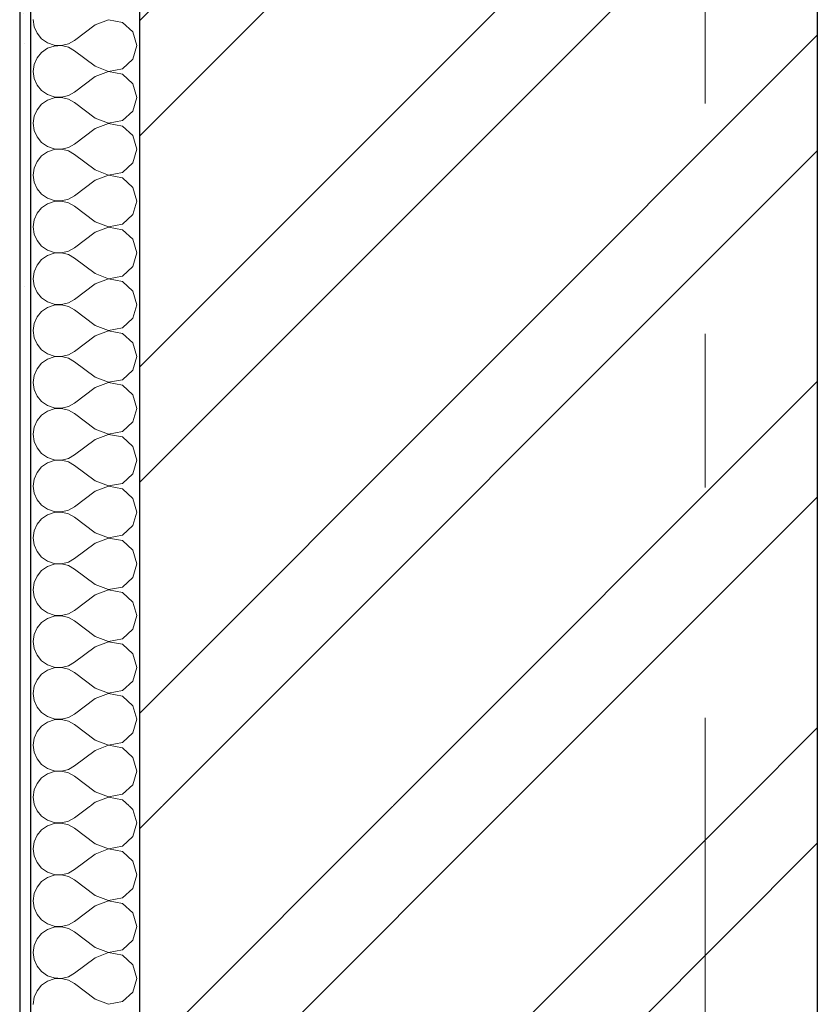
# Model space of a CAD drawing. Header units: millimetres. Extents: x -15683 to 202647, y -7448 to 20513.
# Tile 47 of 114: x 77841 to 78574, y 14769 to 15674. Entities that reach past the tile are written whole.
import ezdxf
from ezdxf.enums import TextEntityAlignment as Align

# ---------------------------------------------------------------- set-up
doc = ezdxf.new("R2010")
doc.units = ezdxf.units.MM
doc.header["$MEASUREMENT"] = 0
doc.set_wipeout_variables(frame=1)
doc.linetypes.add('Wipeout_Contour', pattern=[1000, 0, -1000])
doc.linetypes.add('Штрих-Штриховая', pattern=[1093.611073, 529.166651, -211.666656, 141.111112, -211.666656])
for name, color, linetype in [('Конструктив - Стены Несущие', 7, 'Continuous'), ('Новый_Конструктив - Стены Несущие', 7, 'Continuous'), ('Элемент Модели - Оси', 7, 'Continuous')]:
    doc.layers.add(name, color=color, linetype=linetype)
for name, color, linetype, lineweight in [('Конструктив - Стены Несущие_Ном._пера__101', 253, 'Continuous', 5), ('Конструктив - Стены Несущие_Ном._пера__21', 7, 'Continuous', 30), ('Новый_Конструктив - Стены Несущие_Ном._пера__101', 253, 'Continuous', 5), ('Новый_Конструктив - Стены Несущие_Ном._пера__21', 7, 'Continuous', 30), ('Элемент Модели - Оси_Ном._пера__1', 7, 'Continuous', 15), ('Элемент Модели - Оси_Ном._пера__2', 8, 'Continuous', 15)]:
    doc.layers.add(name, color=color, linetype=linetype, lineweight=lineweight)
doc.styles.add('СГЕНЕРИР_СТИЛЬ_1', font='arial.ttf')
pattern_1 = [(45, (63923.8, 4721.65), (-159.099, 159.099), []), (45, (63870.77, 4774.69), (-159.099, 159.099), [])]
pattern_2 = [(45, (63923.8, 5071.65), (-111.3693, 111.3693), [0, -105, 0, -157.5]), (110, (64273.8, 5071.65), (148.0016, 53.8682), [0, -77, 0, -133])]

# ---------------------------------------------------------------- blocks, each defined once
blk = doc.blocks.new('*X129', base_point=(63923.8, 4721.65))
at = {"layer": 'Конструктив - Стены Несущие_Ном._пера__101', "color": 253, "linetype": 'Continuous', "lineweight": 5}
for p, q in [((77854.97, 14951.65), (77856.92, 14947.23)), ((77856.92, 14947.23), (77861.11, 14942.17)), ((77906.06, 14951.65), (77891.46, 14940.7)), ((77945.05, 14948.46), (77941.55, 14951.65)), ((77948.6, 14935.94), (77945.05, 14948.46)), ((77861.11, 14942.17), (77866.53, 14938.45)), ((77866.53, 14938.45), (77872.75, 14936.35)), ((77872.75, 14936.35), (77879.31, 14936.04)), ((77879.31, 14936.04), (77885.71, 14937.52)), ((77885.71, 14937.52), (77891.46, 14940.7)), ((77861.11, 14929.71), (77856.92, 14924.65)), ((77866.53, 14933.43), (77861.11, 14929.71)), ((77872.75, 14935.53), (77866.53, 14933.43)), ((77879.31, 14935.84), (77872.75, 14935.53)), ((77885.71, 14934.36), (77879.31, 14935.84)), ((77891.46, 14931.18), (77885.71, 14934.36)), ((77910.51, 14916.89), (77891.46, 14931.18)), ((77945.05, 14923.42), (77948.6, 14935.94)), ((77854.27, 14918.64), (77853.37, 14912.13)), ((77856.92, 14924.65), (77854.27, 14918.64)), ((77935.44, 14914.64), (77945.05, 14923.42)), ((77853.37, 14912.13), (77854.27, 14905.62)), ((77910.51, 14916.89), (77922.66, 14912.23)), ((77922.66, 14912.03), (77910.51, 14907.37)), ((77922.66, 14912.23), (77935.44, 14914.64)), ((77935.44, 14909.62), (77922.66, 14912.03)), ((77945.05, 14900.84), (77935.44, 14909.62)), ((77854.27, 14905.62), (77856.92, 14899.61)), ((77910.51, 14907.37), (77891.46, 14893.08)), ((77948.6, 14888.32), (77945.05, 14900.84)), ((77856.92, 14899.61), (77861.11, 14894.56)), ((77861.11, 14894.56), (77866.53, 14890.83)), ((77866.53, 14890.83), (77872.75, 14888.74)), ((77885.71, 14889.9), (77891.46, 14893.08)), ((77861.11, 14882.09), (77856.92, 14877.03)), ((77866.53, 14885.81), (77861.11, 14882.09)), ((77872.75, 14887.91), (77866.53, 14885.81)), ((77872.75, 14888.74), (77879.31, 14888.42)), ((77879.31, 14888.23), (77872.75, 14887.91)), ((77879.31, 14888.42), (77885.71, 14889.9)), ((77885.71, 14886.74), (77879.31, 14888.23)), ((77891.46, 14883.56), (77885.71, 14886.74)), ((77910.51, 14869.27), (77891.46, 14883.56)), ((77945.05, 14875.8), (77948.6, 14888.32)), ((77856.92, 14877.03), (77854.27, 14871.02)), ((77935.44, 14867.03), (77945.05, 14875.8)), ((77854.27, 14871.02), (77853.37, 14864.51)), ((77853.37, 14864.51), (77854.27, 14858.01)), ((77910.51, 14869.27), (77922.66, 14864.61)), ((77922.66, 14864.42), (77910.51, 14859.75)), ((77922.66, 14864.61), (77935.44, 14867.03)), ((77935.44, 14862), (77922.66, 14864.42)), ((77854.27, 14858.01), (77856.92, 14851.99)), ((77910.51, 14859.75), (77891.46, 14845.46)), ((77945.05, 14853.22), (77935.44, 14862)), ((77856.92, 14851.99), (77861.11, 14846.94)), ((77861.11, 14846.94), (77866.53, 14843.22)), ((77948.6, 14840.7), (77945.05, 14853.22)), ((77866.53, 14838.19), (77861.11, 14834.47)), ((77866.53, 14843.22), (77872.75, 14841.12)), ((77872.75, 14840.29), (77866.53, 14838.19)), ((77872.75, 14841.12), (77879.31, 14840.8)), ((77879.31, 14840.61), (77872.75, 14840.29)), ((77879.31, 14840.8), (77885.71, 14842.29)), ((77885.71, 14839.12), (77879.31, 14840.61)), ((77885.71, 14842.29), (77891.46, 14845.46)), ((77891.46, 14835.94), (77885.71, 14839.12)), ((77945.05, 14828.18), (77948.6, 14840.7)), ((77856.92, 14829.41), (77854.27, 14823.4)), ((77861.11, 14834.47), (77856.92, 14829.41)), ((77910.51, 14821.65), (77891.46, 14835.94)), ((77935.44, 14819.41), (77945.05, 14828.18)), ((77854.27, 14823.4), (77853.37, 14816.89)), ((77910.51, 14821.65), (77922.66, 14816.99)), ((77922.66, 14816.99), (77935.44, 14819.41)), ((77853.37, 14816.89), (77854.27, 14810.39)), ((77854.27, 14810.39), (77856.92, 14804.38)), ((77910.51, 14812.13), (77891.46, 14797.85)), ((77922.66, 14816.8), (77910.51, 14812.13)), ((77935.44, 14814.38), (77922.66, 14816.8)), ((77945.05, 14805.6), (77935.44, 14814.38)), ((77856.92, 14804.38), (77861.11, 14799.32)), ((77948.6, 14793.08), (77945.05, 14805.6)), ((77861.11, 14799.32), (77866.53, 14795.6)), ((77866.53, 14795.6), (77872.75, 14793.5)), ((77872.75, 14792.67), (77866.53, 14790.57)), ((77872.75, 14793.5), (77879.31, 14793.18)), ((77879.31, 14792.99), (77872.75, 14792.67)), ((77879.31, 14793.18), (77885.71, 14794.67)), ((77885.71, 14791.5), (77879.31, 14792.99)), ((77885.71, 14794.67), (77891.46, 14797.85)), ((77891.46, 14788.32), (77885.71, 14791.5)), ((77945.05, 14780.57), (77948.6, 14793.08)), ((77861.11, 14786.85), (77856.92, 14781.79)), ((77866.53, 14790.57), (77861.11, 14786.85)), ((77910.51, 14774.04), (77891.46, 14788.32)), ((77854.27, 14775.78), (77853.37, 14769.27)), ((77856.92, 14781.79), (77854.27, 14775.78)), ((77910.51, 14774.04), (77922.66, 14769.37)), ((77935.44, 14771.79), (77945.05, 14780.57)), ((77922.66, 14769.37), (77935.44, 14771.79))]:
    blk.add_line(p, q, dxfattribs=at)
blk = doc.blocks.new('Элемент Разреза_108_2', base_point=(63923.8, 4721.65))
at = {"color": 254, "linetype": 'Wipeout_Contour', "lineweight": 0, "ltscale": 316152.285497}
blk.add_wipeout([(77840.99, 14951.65), (77840.99, 12271.65), (77850.99, 12271.65), (77850.99, 14951.65)], dxfattribs=at).dxf.layer = 'Конструктив - Стены Несущие'
at = {"color": 254, "linetype": 'Wipeout_Contour', "lineweight": 0, "ltscale": 317793.71133}
blk.add_wipeout([(78574.16, 14951.65), (77950.99, 14951.65), (77950.99, 12271.65), (78574.16, 12271.65)], dxfattribs=at).dxf.layer = 'Конструктив - Стены Несущие'
at = {"layer": 'Конструктив - Стены Несущие_Ном._пера__101', "linetype": 'Continuous', "lineweight": 5}
h = blk.add_hatch(dxfattribs=at)
h.set_pattern_fill('ШТУКАТУРКА__ГИПС_01_0002', color=253, style=0, pattern_type=2)
h.set_pattern_definition(pattern_2)
h.paths.add_polyline_path([(77840.99, 14951.65), (77840.99, 12271.65), (77850.99, 12271.65), (77850.99, 14951.65)])
h = blk.add_hatch(dxfattribs=at)
h.set_pattern_fill('КИРПИЧ_01_0002', color=253, style=0, pattern_type=2)
h.set_pattern_definition(pattern_1)
h.paths.add_polyline_path([(78574.16, 14951.65), (77950.99, 14951.65), (77950.99, 12271.65), (78574.16, 12271.65)])
at = {"layer": 'Конструктив - Стены Несущие_Ном._пера__21', "color": 7, "linetype": 'Continuous', "lineweight": 30}
for p, q in [((77840.99, 14951.65), (77840.99, 12271.65)), ((78574.16, 14951.65), (78574.16, 12271.65))]:
    blk.add_line(p, q, dxfattribs=at)
at = {"color": 254, "linetype": 'Wipeout_Contour', "lineweight": 0, "ltscale": 316368.973203}
blk.add_wipeout([(77850.99, 12271.65), (77950.99, 12271.65), (77950.99, 14951.65), (77850.99, 14951.65)], dxfattribs=at).dxf.layer = 'Конструктив - Стены Несущие'
at = {"layer": 'Конструктив - Стены Несущие_Ном._пера__21', "color": 7, "linetype": 'Continuous', "lineweight": 30}
for p, q in [((77850.99, 14951.65), (77850.99, 12271.65)), ((77950.99, 14951.65), (77950.99, 12271.65))]:
    blk.add_line(p, q, dxfattribs=at)
at = {"layer": 'Конструктив - Стены Несущие', "lineweight": 0}
blk.add_blockref('*X129', (63923.8, 4721.65), dxfattribs=at)
blk = doc.blocks.new('*X159', base_point=(63923.8, 4721.65))
at = {"layer": 'Новый_Конструктив - Стены Несущие_Ном._пера__101', "color": 253, "linetype": 'Continuous', "lineweight": 5}
for p, q in [((77853.37, 15674.04), (77854.27, 15667.53)), ((77910.51, 15669.27), (77891.46, 15654.99)), ((77922.66, 15673.94), (77910.51, 15669.27)), ((77935.44, 15671.52), (77922.66, 15673.94)), ((77945.05, 15662.74), (77935.44, 15671.52)), ((77854.27, 15667.53), (77856.92, 15661.52)), ((77856.92, 15661.52), (77861.11, 15656.46)), ((77948.6, 15650.23), (77945.05, 15662.74)), ((77861.11, 15656.46), (77866.53, 15652.74)), ((77866.53, 15652.74), (77872.75, 15650.64)), ((77879.31, 15650.32), (77885.71, 15651.81)), ((77885.71, 15651.81), (77891.46, 15654.99)), ((77861.11, 15643.99), (77856.92, 15638.93)), ((77866.53, 15647.71), (77861.11, 15643.99)), ((77872.75, 15649.81), (77866.53, 15647.71)), ((77872.75, 15650.64), (77879.31, 15650.32)), ((77879.31, 15650.13), (77872.75, 15649.81)), ((77885.71, 15648.64), (77879.31, 15650.13)), ((77891.46, 15645.46), (77885.71, 15648.64)), ((77910.51, 15631.18), (77891.46, 15645.46)), ((77945.05, 15637.71), (77948.6, 15650.23)), ((77854.27, 15632.92), (77853.37, 15626.42)), ((77856.92, 15638.93), (77854.27, 15632.92)), ((77935.44, 15628.93), (77945.05, 15637.71)), ((77853.37, 15626.42), (77854.27, 15619.91)), ((77910.51, 15631.18), (77922.66, 15626.51)), ((77922.66, 15626.32), (77910.51, 15621.65)), ((77922.66, 15626.51), (77935.44, 15628.93)), ((77935.44, 15623.9), (77922.66, 15626.32)), ((77945.05, 15615.12), (77935.44, 15623.9)), ((77854.27, 15619.91), (77856.92, 15613.9)), ((77910.51, 15621.65), (77891.46, 15607.37)), ((77948.6, 15602.61), (77945.05, 15615.12)), ((77856.92, 15613.9), (77861.11, 15608.84)), ((77861.11, 15608.84), (77866.53, 15605.12)), ((77885.71, 15604.19), (77891.46, 15607.37)), ((77866.53, 15600.09), (77861.11, 15596.37)), ((77866.53, 15605.12), (77872.75, 15603.02)), ((77872.75, 15602.19), (77866.53, 15600.09)), ((77872.75, 15603.02), (77879.31, 15602.7)), ((77879.31, 15602.51), (77872.75, 15602.19)), ((77879.31, 15602.7), (77885.71, 15604.19)), ((77885.71, 15601.02), (77879.31, 15602.51)), ((77891.46, 15597.85), (77885.71, 15601.02)), ((77910.51, 15583.56), (77891.46, 15597.85)), ((77945.05, 15590.09), (77948.6, 15602.61)), ((77856.92, 15591.31), (77854.27, 15585.3)), ((77861.11, 15596.37), (77856.92, 15591.31)), ((77935.44, 15581.31), (77945.05, 15590.09)), ((77854.27, 15585.3), (77853.37, 15578.8)), ((77853.37, 15578.8), (77854.27, 15572.29)), ((77910.51, 15583.56), (77922.66, 15578.89)), ((77922.66, 15578.7), (77910.51, 15574.04)), ((77922.66, 15578.89), (77935.44, 15581.31)), ((77935.44, 15576.28), (77922.66, 15578.7)), ((77854.27, 15572.29), (77856.92, 15566.28)), ((77910.51, 15574.04), (77891.46, 15559.75)), ((77945.05, 15567.51), (77935.44, 15576.28)), ((77856.92, 15566.28), (77861.11, 15561.22)), ((77861.11, 15561.22), (77866.53, 15557.5)), ((77948.6, 15554.99), (77945.05, 15567.51)), ((77866.53, 15552.47), (77861.11, 15548.75)), ((77866.53, 15557.5), (77872.75, 15555.4)), ((77872.75, 15554.57), (77866.53, 15552.47)), ((77872.75, 15555.4), (77879.31, 15555.08)), ((77879.31, 15554.89), (77872.75, 15554.57)), ((77879.31, 15555.08), (77885.71, 15556.57)), ((77885.71, 15553.4), (77879.31, 15554.89)), ((77885.71, 15556.57), (77891.46, 15559.75)), ((77891.46, 15550.23), (77885.71, 15553.4)), ((77945.05, 15542.47), (77948.6, 15554.99)), ((77856.92, 15543.7), (77854.27, 15537.68)), ((77861.11, 15548.75), (77856.92, 15543.7)), ((77910.51, 15535.94), (77891.46, 15550.23)), ((77935.44, 15533.69), (77945.05, 15542.47)), ((77854.27, 15537.68), (77853.37, 15531.18)), ((77910.51, 15535.94), (77922.66, 15531.27)), ((77922.66, 15531.27), (77935.44, 15533.69)), ((77853.37, 15531.18), (77854.27, 15524.67)), ((77854.27, 15524.67), (77856.92, 15518.66)), ((77910.51, 15526.42), (77891.46, 15512.13)), ((77922.66, 15531.08), (77910.51, 15526.42)), ((77935.44, 15528.66), (77922.66, 15531.08)), ((77945.05, 15519.89), (77935.44, 15528.66)), ((77856.92, 15518.66), (77861.11, 15513.6)), ((77948.6, 15507.37), (77945.05, 15519.89)), ((77861.11, 15513.6), (77866.53, 15509.88)), ((77866.53, 15509.88), (77872.75, 15507.78)), ((77872.75, 15506.95), (77866.53, 15504.86)), ((77872.75, 15507.78), (77879.31, 15507.47)), ((77879.31, 15507.27), (77872.75, 15506.95)), ((77879.31, 15507.47), (77885.71, 15508.95)), ((77885.71, 15505.79), (77879.31, 15507.27)), ((77885.71, 15508.95), (77891.46, 15512.13)), ((77945.05, 15494.85), (77948.6, 15507.37)), ((77861.11, 15501.14), (77856.92, 15496.08)), ((77866.53, 15504.86), (77861.11, 15501.14)), ((77891.46, 15502.61), (77885.71, 15505.79)), ((77910.51, 15488.32), (77891.46, 15502.61)), ((77854.27, 15490.07), (77853.37, 15483.56)), ((77856.92, 15496.08), (77854.27, 15490.07)), ((77910.51, 15488.32), (77922.66, 15483.66)), ((77935.44, 15486.07), (77945.05, 15494.85)), ((77853.37, 15483.56), (77854.27, 15477.05)), ((77922.66, 15483.46), (77910.51, 15478.8)), ((77922.66, 15483.66), (77935.44, 15486.07)), ((77935.44, 15481.05), (77922.66, 15483.46)), ((77945.05, 15472.27), (77935.44, 15481.05)), ((77854.27, 15477.05), (77856.92, 15471.04)), ((77856.92, 15471.04), (77861.11, 15465.98)), ((77910.51, 15478.8), (77891.46, 15464.51)), ((77948.6, 15459.75), (77945.05, 15472.27)), ((77861.11, 15465.98), (77866.53, 15462.26)), ((77866.53, 15462.26), (77872.75, 15460.16)), ((77879.31, 15459.85), (77885.71, 15461.33)), ((77885.71, 15461.33), (77891.46, 15464.51)), ((77861.11, 15453.52), (77856.92, 15448.46)), ((77866.53, 15457.24), (77861.11, 15453.52)), ((77872.75, 15459.34), (77866.53, 15457.24)), ((77872.75, 15460.16), (77879.31, 15459.85)), ((77879.31, 15459.65), (77872.75, 15459.34)), ((77885.71, 15458.17), (77879.31, 15459.65)), ((77891.46, 15454.99), (77885.71, 15458.17)), ((77910.51, 15440.7), (77891.46, 15454.99)), ((77945.05, 15447.23), (77948.6, 15459.75)), ((77856.92, 15448.46), (77854.27, 15442.45)), ((77935.44, 15438.45), (77945.05, 15447.23)), ((77854.27, 15442.45), (77853.37, 15435.94)), ((77853.37, 15435.94), (77854.27, 15429.43)), ((77910.51, 15440.7), (77922.66, 15436.04)), ((77922.66, 15435.84), (77910.51, 15431.18)), ((77922.66, 15436.04), (77935.44, 15438.45)), ((77935.44, 15433.43), (77922.66, 15435.84)), ((77854.27, 15429.43), (77856.92, 15423.42)), ((77910.51, 15431.18), (77891.46, 15416.89)), ((77945.05, 15424.65), (77935.44, 15433.43)), ((77948.6, 15412.13), (77945.05, 15424.65)), ((77856.92, 15423.42), (77861.11, 15418.36)), ((77861.11, 15418.36), (77866.53, 15414.64)), ((77885.71, 15413.71), (77891.46, 15416.89)), ((77866.53, 15409.62), (77861.11, 15405.9)), ((77866.53, 15414.64), (77872.75, 15412.55)), ((77872.75, 15411.72), (77866.53, 15409.62)), ((77872.75, 15412.55), (77879.31, 15412.23)), ((77879.31, 15412.03), (77872.75, 15411.72)), ((77879.31, 15412.23), (77885.71, 15413.71)), ((77885.71, 15410.55), (77879.31, 15412.03)), ((77891.46, 15407.37), (77885.71, 15410.55)), ((77910.51, 15393.08), (77891.46, 15407.37)), ((77945.05, 15399.61), (77948.6, 15412.13)), ((77856.92, 15400.84), (77854.27, 15394.83)), ((77861.11, 15405.9), (77856.92, 15400.84)), ((77935.44, 15390.83), (77945.05, 15399.61)), ((77854.27, 15394.83), (77853.37, 15388.32)), ((77910.51, 15393.08), (77922.66, 15388.42)), ((77922.66, 15388.42), (77935.44, 15390.83)), ((77853.37, 15388.32), (77854.27, 15381.81)), ((77854.27, 15381.81), (77856.92, 15375.8)), ((77910.51, 15383.56), (77891.46, 15369.27)), ((77922.66, 15388.23), (77910.51, 15383.56)), ((77935.44, 15385.81), (77922.66, 15388.23)), ((77945.05, 15377.03), (77935.44, 15385.81)), ((77856.92, 15375.8), (77861.11, 15370.75)), ((77861.11, 15370.75), (77866.53, 15367.03)), ((77948.6, 15364.51), (77945.05, 15377.03)), ((77866.53, 15362), (77861.11, 15358.28)), ((77866.53, 15367.03), (77872.75, 15364.93)), ((77872.75, 15364.1), (77866.53, 15362)), ((77872.75, 15364.93), (77879.31, 15364.61)), ((77879.31, 15364.42), (77872.75, 15364.1)), ((77879.31, 15364.61), (77885.71, 15366.09)), ((77885.71, 15362.93), (77879.31, 15364.42)), ((77885.71, 15366.09), (77891.46, 15369.27)), ((77891.46, 15359.75), (77885.71, 15362.93)), ((77945.05, 15351.99), (77948.6, 15364.51)), ((77856.92, 15353.22), (77854.27, 15347.21)), ((77861.11, 15358.28), (77856.92, 15353.22)), ((77910.51, 15345.46), (77891.46, 15359.75)), ((77854.27, 15347.21), (77853.37, 15340.7)), ((77910.51, 15345.46), (77922.66, 15340.8)), ((77922.66, 15340.8), (77935.44, 15343.22)), ((77935.44, 15343.22), (77945.05, 15351.99)), ((77853.37, 15340.7), (77854.27, 15334.2)), ((77854.27, 15334.2), (77856.92, 15328.18)), ((77910.51, 15335.94), (77891.46, 15321.65)), ((77922.66, 15340.61), (77910.51, 15335.94)), ((77935.44, 15338.19), (77922.66, 15340.61)), ((77945.05, 15329.41), (77935.44, 15338.19)), ((77856.92, 15328.18), (77861.11, 15323.13)), ((77948.6, 15316.89), (77945.05, 15329.41)), ((77861.11, 15323.13), (77866.53, 15319.41)), ((77866.53, 15319.41), (77872.75, 15317.31)), ((77872.75, 15316.48), (77866.53, 15314.38)), ((77872.75, 15317.31), (77879.31, 15316.99)), ((77879.31, 15316.8), (77872.75, 15316.48)), ((77879.31, 15316.99), (77885.71, 15318.48)), ((77885.71, 15315.31), (77879.31, 15316.8)), ((77885.71, 15318.48), (77891.46, 15321.65)), ((77945.05, 15304.38), (77948.6, 15316.89)), ((77861.11, 15310.66), (77856.92, 15305.6)), ((77866.53, 15314.38), (77861.11, 15310.66)), ((77891.46, 15312.13), (77885.71, 15315.31)), ((77910.51, 15297.85), (77891.46, 15312.13)), ((77854.27, 15299.59), (77853.37, 15293.08)), ((77856.92, 15305.6), (77854.27, 15299.59)), ((77935.44, 15295.6), (77945.05, 15304.38)), ((77853.37, 15293.08), (77854.27, 15286.58)), ((77910.51, 15297.85), (77922.66, 15293.18)), ((77922.66, 15292.99), (77910.51, 15288.32)), ((77922.66, 15293.18), (77935.44, 15295.6)), ((77935.44, 15290.57), (77922.66, 15292.99)), ((77945.05, 15281.79), (77935.44, 15290.57)), ((77854.27, 15286.58), (77856.92, 15280.57)), ((77856.92, 15280.57), (77861.11, 15275.51)), ((77910.51, 15288.32), (77891.46, 15274.04)), ((77948.6, 15269.27), (77945.05, 15281.79)), ((77861.11, 15275.51), (77866.53, 15271.79)), ((77866.53, 15271.79), (77872.75, 15269.69)), ((77879.31, 15269.37), (77885.71, 15270.86)), ((77885.71, 15270.86), (77891.46, 15274.04)), ((77861.11, 15263.04), (77856.92, 15257.98)), ((77866.53, 15266.76), (77861.11, 15263.04)), ((77872.75, 15268.86), (77866.53, 15266.76)), ((77872.75, 15269.69), (77879.31, 15269.37)), ((77879.31, 15269.18), (77872.75, 15268.86)), ((77885.71, 15267.69), (77879.31, 15269.18)), ((77891.46, 15264.51), (77885.71, 15267.69)), ((77910.51, 15250.23), (77891.46, 15264.51)), ((77945.05, 15256.76), (77948.6, 15269.27)), ((77856.92, 15257.98), (77854.27, 15251.97)), ((77935.44, 15247.98), (77945.05, 15256.76)), ((77854.27, 15251.97), (77853.37, 15245.46)), ((77853.37, 15245.46), (77854.27, 15238.96)), ((77910.51, 15250.23), (77922.66, 15245.56)), ((77922.66, 15245.37), (77910.51, 15240.7)), ((77922.66, 15245.56), (77935.44, 15247.98)), ((77935.44, 15242.95), (77922.66, 15245.37)), ((77854.27, 15238.96), (77856.92, 15232.95)), ((77910.51, 15240.7), (77891.46, 15226.42)), ((77945.05, 15234.17), (77935.44, 15242.95)), ((77856.92, 15232.95), (77861.11, 15227.89)), ((77861.11, 15227.89), (77866.53, 15224.17)), ((77885.71, 15223.24), (77891.46, 15226.42)), ((77948.6, 15221.65), (77945.05, 15234.17)), ((77866.53, 15219.14), (77861.11, 15215.42)), ((77866.53, 15224.17), (77872.75, 15222.07)), ((77872.75, 15221.24), (77866.53, 15219.14)), ((77872.75, 15222.07), (77879.31, 15221.75)), ((77879.31, 15221.56), (77872.75, 15221.24)), ((77879.31, 15221.75), (77885.71, 15223.24)), ((77885.71, 15220.07), (77879.31, 15221.56)), ((77891.46, 15216.89), (77885.71, 15220.07)), ((77910.51, 15202.61), (77891.46, 15216.89)), ((77945.05, 15209.14), (77948.6, 15221.65)), ((77856.92, 15210.36), (77854.27, 15204.35)), ((77861.11, 15215.42), (77856.92, 15210.36)), ((77935.44, 15200.36), (77945.05, 15209.14)), ((77854.27, 15204.35), (77853.37, 15197.85)), ((77910.51, 15202.61), (77922.66, 15197.94)), ((77922.66, 15197.94), (77935.44, 15200.36)), ((77853.37, 15197.85), (77854.27, 15191.34)), ((77854.27, 15191.34), (77856.92, 15185.33)), ((77910.51, 15193.08), (77891.46, 15178.8)), ((77922.66, 15197.75), (77910.51, 15193.08)), ((77935.44, 15195.33), (77922.66, 15197.75)), ((77945.05, 15186.55), (77935.44, 15195.33)), ((77856.92, 15185.33), (77861.11, 15180.27)), ((77948.6, 15174.04), (77945.05, 15186.55)), ((77861.11, 15180.27), (77866.53, 15176.55)), ((77866.53, 15171.52), (77861.11, 15167.8)), ((77866.53, 15176.55), (77872.75, 15174.45)), ((77872.75, 15173.62), (77866.53, 15171.52)), ((77872.75, 15174.45), (77879.31, 15174.13)), ((77879.31, 15173.94), (77872.75, 15173.62)), ((77879.31, 15174.13), (77885.71, 15175.62)), ((77885.71, 15172.45), (77879.31, 15173.94)), ((77885.71, 15175.62), (77891.46, 15178.8)), ((77891.46, 15169.27), (77885.71, 15172.45)), ((77945.05, 15161.52), (77948.6, 15174.04)), ((77856.92, 15162.74), (77854.27, 15156.73)), ((77861.11, 15167.8), (77856.92, 15162.74)), ((77910.51, 15154.99), (77891.46, 15169.27)), ((77854.27, 15156.73), (77853.37, 15150.23)), ((77910.51, 15154.99), (77922.66, 15150.32)), ((77935.44, 15152.74), (77945.05, 15161.52)), ((77853.37, 15150.23), (77854.27, 15143.72)), ((77910.51, 15145.46), (77891.46, 15131.18)), ((77922.66, 15150.13), (77910.51, 15145.46)), ((77922.66, 15150.32), (77935.44, 15152.74)), ((77935.44, 15147.71), (77922.66, 15150.13)), ((77945.05, 15138.93), (77935.44, 15147.71)), ((77854.27, 15143.72), (77856.92, 15137.71)), ((77856.92, 15137.71), (77861.11, 15132.65)), ((77948.6, 15126.42), (77945.05, 15138.93)), ((77861.11, 15132.65), (77866.53, 15128.93)), ((77866.53, 15128.93), (77872.75, 15126.83)), ((77872.75, 15126.83), (77879.31, 15126.51)), ((77879.31, 15126.32), (77872.75, 15126)), ((77879.31, 15126.51), (77885.71, 15128)), ((77885.71, 15124.83), (77879.31, 15126.32)), ((77885.71, 15128), (77891.46, 15131.18)), ((77945.05, 15113.9), (77948.6, 15126.42)), ((77861.11, 15120.18), (77856.92, 15115.12)), ((77866.53, 15123.9), (77861.11, 15120.18)), ((77872.75, 15126), (77866.53, 15123.9)), ((77891.46, 15121.65), (77885.71, 15124.83)), ((77910.51, 15107.37), (77891.46, 15121.65)), ((77854.27, 15109.11), (77853.37, 15102.61)), ((77856.92, 15115.12), (77854.27, 15109.11)), ((77935.44, 15105.12), (77945.05, 15113.9)), ((77853.37, 15102.61), (77854.27, 15096.1)), ((77910.51, 15107.37), (77922.66, 15102.7)), ((77922.66, 15102.51), (77910.51, 15097.85)), ((77922.66, 15102.7), (77935.44, 15105.12)), ((77935.44, 15100.09), (77922.66, 15102.51)), ((77945.05, 15091.31), (77935.44, 15100.09)), ((77854.27, 15096.1), (77856.92, 15090.09)), ((77856.92, 15090.09), (77861.11, 15085.03)), ((77910.51, 15097.85), (77891.46, 15083.56)), ((77948.6, 15078.8), (77945.05, 15091.31)), ((77861.11, 15085.03), (77866.53, 15081.31)), ((77866.53, 15081.31), (77872.75, 15079.21)), ((77885.71, 15080.38), (77891.46, 15083.56)), ((77861.11, 15072.56), (77856.92, 15067.51)), ((77866.53, 15076.28), (77861.11, 15072.56)), ((77872.75, 15078.38), (77866.53, 15076.28)), ((77872.75, 15079.21), (77879.31, 15078.89)), ((77879.31, 15078.7), (77872.75, 15078.38)), ((77879.31, 15078.89), (77885.71, 15080.38)), ((77885.71, 15077.21), (77879.31, 15078.7)), ((77891.46, 15074.04), (77885.71, 15077.21)), ((77910.51, 15059.75), (77891.46, 15074.04)), ((77945.05, 15066.28), (77948.6, 15078.8)), ((77856.92, 15067.51), (77854.27, 15061.49)), ((77935.44, 15057.5), (77945.05, 15066.28)), ((77854.27, 15061.49), (77853.37, 15054.99)), ((77853.37, 15054.99), (77854.27, 15048.48)), ((77910.51, 15059.75), (77922.66, 15055.08)), ((77922.66, 15054.89), (77910.51, 15050.23)), ((77922.66, 15055.08), (77935.44, 15057.5)), ((77935.44, 15052.47), (77922.66, 15054.89)), ((77854.27, 15048.48), (77856.92, 15042.47)), ((77910.51, 15050.23), (77891.46, 15035.94)), ((77945.05, 15043.7), (77935.44, 15052.47)), ((77856.92, 15042.47), (77861.11, 15037.41)), ((77861.11, 15037.41), (77866.53, 15033.69)), ((77885.71, 15032.76), (77891.46, 15035.94)), ((77948.6, 15031.18), (77945.05, 15043.7)), ((77866.53, 15028.66), (77861.11, 15024.94)), ((77866.53, 15033.69), (77872.75, 15031.59)), ((77872.75, 15030.76), (77866.53, 15028.66)), ((77872.75, 15031.59), (77879.31, 15031.27)), ((77879.31, 15031.08), (77872.75, 15030.76)), ((77879.31, 15031.27), (77885.71, 15032.76)), ((77885.71, 15029.6), (77879.31, 15031.08)), ((77891.46, 15026.42), (77885.71, 15029.6)), ((77945.05, 15018.66), (77948.6, 15031.18)), ((77856.92, 15019.89), (77854.27, 15013.88)), ((77861.11, 15024.94), (77856.92, 15019.89)), ((77910.51, 15012.13), (77891.46, 15026.42)), ((77935.44, 15009.88), (77945.05, 15018.66)), ((77854.27, 15013.88), (77853.37, 15007.37)), ((77910.51, 15012.13), (77922.66, 15007.47)), ((77922.66, 15007.47), (77935.44, 15009.88)), ((77853.37, 15007.37), (77854.27, 15000.86)), ((77854.27, 15000.86), (77856.92, 14994.85)), ((77910.51, 15002.61), (77891.46, 14988.32)), ((77922.66, 15007.27), (77910.51, 15002.61)), ((77935.44, 15004.86), (77922.66, 15007.27)), ((77945.05, 14996.08), (77935.44, 15004.86)), ((77856.92, 14994.85), (77861.11, 14989.79)), ((77948.6, 14983.56), (77945.05, 14996.08)), ((77861.11, 14989.79), (77866.53, 14986.07)), ((77866.53, 14986.07), (77872.75, 14983.97)), ((77872.75, 14983.14), (77866.53, 14981.05)), ((77872.75, 14983.97), (77879.31, 14983.66)), ((77879.31, 14983.46), (77872.75, 14983.14)), ((77879.31, 14983.66), (77885.71, 14985.14)), ((77885.71, 14981.98), (77879.31, 14983.46)), ((77885.71, 14985.14), (77891.46, 14988.32)), ((77891.46, 14978.8), (77885.71, 14981.98)), ((77945.05, 14971.04), (77948.6, 14983.56)), ((77856.92, 14972.27), (77854.27, 14966.26)), ((77861.11, 14977.33), (77856.92, 14972.27)), ((77866.53, 14981.05), (77861.11, 14977.33)), ((77910.51, 14964.51), (77891.46, 14978.8)), ((77854.27, 14966.26), (77853.37, 14959.75)), ((77910.51, 14964.51), (77922.66, 14959.85)), ((77935.44, 14962.26), (77945.05, 14971.04)), ((77853.37, 14959.75), (77854.27, 14953.24)), ((77910.51, 14954.99), (77906.06, 14951.65)), ((77922.66, 14959.65), (77910.51, 14954.99)), ((77922.66, 14959.85), (77935.44, 14962.26)), ((77935.44, 14957.24), (77922.66, 14959.65)), ((77941.55, 14951.65), (77935.44, 14957.24)), ((77854.27, 14953.24), (77854.97, 14951.65))]:
    blk.add_line(p, q, dxfattribs=at)
blk = doc.blocks.new('Элемент Разреза_137_2', base_point=(63923.8, 4721.65))
at = {"color": 254, "linetype": 'Wipeout_Contour', "lineweight": 0, "ltscale": 318467.542133}
blk.add_wipeout([(77840.99, 18286.41), (77840.99, 14951.65), (77850.99, 14951.65), (77850.99, 18286.41)], dxfattribs=at).dxf.layer = 'Новый_Конструктив - Стены Несущие'
at = {"color": 254, "linetype": 'Wipeout_Contour', "lineweight": 0, "ltscale": 320097.146618}
blk.add_wipeout([(78574.16, 18286.42), (77950.99, 18286.42), (77950.99, 14951.65), (78574.16, 14951.65)], dxfattribs=at).dxf.layer = 'Новый_Конструктив - Стены Несущие'
at = {"layer": 'Новый_Конструктив - Стены Несущие_Ном._пера__101', "linetype": 'Continuous', "lineweight": 5}
h = blk.add_hatch(dxfattribs=at)
h.set_pattern_fill('ШТУКАТУРКА__ГИПС_01_0002', color=253, style=0, pattern_type=2)
h.set_pattern_definition(pattern_2)
h.paths.add_polyline_path([(77840.99, 18286.41), (77840.99, 14951.65), (77850.99, 14951.65), (77850.99, 18286.41)])
h = blk.add_hatch(dxfattribs=at)
h.set_pattern_fill('КИРПИЧ_01_0002', color=253, style=0, pattern_type=2)
h.set_pattern_definition(pattern_1)
h.paths.add_polyline_path([(78574.16, 18286.42), (77950.99, 18286.42), (77950.99, 14951.65), (78574.16, 14951.65)])
at = {"layer": 'Новый_Конструктив - Стены Несущие_Ном._пера__21', "color": 7, "linetype": 'Continuous', "lineweight": 30}
for p, q in [((78574.16, 18286.42), (78574.16, 14951.65)), ((77840.99, 16164.15), (77840.99, 14951.65))]:
    blk.add_line(p, q, dxfattribs=at)
at = {"color": 254, "linetype": 'Wipeout_Contour', "lineweight": 0, "ltscale": 318682.658732}
blk.add_wipeout([(77850.99, 14951.65), (77950.99, 14951.65), (77950.99, 18286.42), (77850.99, 18286.41)], dxfattribs=at).dxf.layer = 'Новый_Конструктив - Стены Несущие'
at = {"layer": 'Новый_Конструктив - Стены Несущие_Ном._пера__21', "color": 7, "linetype": 'Continuous', "lineweight": 30}
for p, q in [((77850.99, 18286.41), (77850.99, 14951.65)), ((77950.99, 18286.42), (77950.99, 14951.65))]:
    blk.add_line(p, q, dxfattribs=at)
at = {"layer": 'Новый_Конструктив - Стены Несущие', "lineweight": 0}
blk.add_blockref('*X159', (63923.8, 4721.65), dxfattribs=at)
blk = doc.blocks.new('Стандартный Маркер Сетки[9]_2', base_point=(78470.99, 18513.46))
at = {"layer": 'Элемент Модели - Оси_Ном._пера__2', "color": 8, "linetype": 'Штрих-Штриховая', "lineweight": 15}
blk.add_line((78470.99, 18313.46), (78470.99, -1078.35), dxfattribs=at)
at = {"layer": 'Элемент Модели - Оси_Ном._пера__1', "color": 7, "lineweight": 15, "style": 'СГЕНЕРИР_СТИЛЬ_1'}
blk.add_attdef('AC_MarkerText_1', text='', height=350, rotation=360, dxfattribs=at).set_placement((78470.99, -1578.35), align=Align.TOP_CENTER)
blk = doc.blocks.new('Стандартный Маркер Сетки[10]_2', base_point=(78470.99, 18513.46))
at = {"layer": 'Элемент Модели - Оси_Ном._пера__2', "color": 8, "linetype": 'Штрих-Штриховая', "lineweight": 15}
blk.add_line((78470.99, 18313.46), (78470.99, -1078.35), dxfattribs=at)
at = {"layer": 'Элемент Модели - Оси_Ном._пера__2', "color": 8, "lineweight": 15, "style": 'СГЕНЕРИР_СТИЛЬ_1'}
blk.add_attdef('AC_MarkerText_1', text='', height=350, rotation=360, dxfattribs=at).set_placement((78470.99, -1578.35), align=Align.TOP_CENTER)
blk = doc.blocks.new('Стандартный Маркер Сетки[11]_2', base_point=(78470.99, 18513.46))
at = {"layer": 'Элемент Модели - Оси_Ном._пера__2', "color": 8, "linetype": 'Штрих-Штриховая', "lineweight": 15}
blk.add_line((78470.99, 18313.46), (78470.99, -1078.35), dxfattribs=at)
at = {"layer": 'Элемент Модели - Оси_Ном._пера__1', "color": 7, "lineweight": 15, "style": 'СГЕНЕРИР_СТИЛЬ_1'}
blk.add_attdef('AC_MarkerText_1', text='', height=350, rotation=360, dxfattribs=at).set_placement((78470.99, -1578.35), align=Align.TOP_CENTER)

msp = doc.modelspace()

# ---------------------------------------------------------------- block references
at = {"layer": 'Конструктив - Стены Несущие', "lineweight": 0}
msp.add_blockref('Элемент Разреза_108_2', (63923.8, 4721.65), dxfattribs=at)

# ---------------------------------------------------------------- next in the draw order: block references
at = {"layer": 'Новый_Конструктив - Стены Несущие', "lineweight": 0}
msp.add_blockref('Элемент Разреза_137_2', (63923.8, 4721.65), dxfattribs=at)

# ---------------------------------------------------------------- next in the draw order: block references
at = {"layer": 'Элемент Модели - Оси', "color": 8, "linetype": 'Continuous', "lineweight": 15}
for name in ['Стандартный Маркер Сетки[9]_2', 'Стандартный Маркер Сетки[10]_2', 'Стандартный Маркер Сетки[11]_2']:
    msp.add_blockref(name, (78470.99, 18513.46), dxfattribs=at)

doc.saveas('drawing.dxf')
